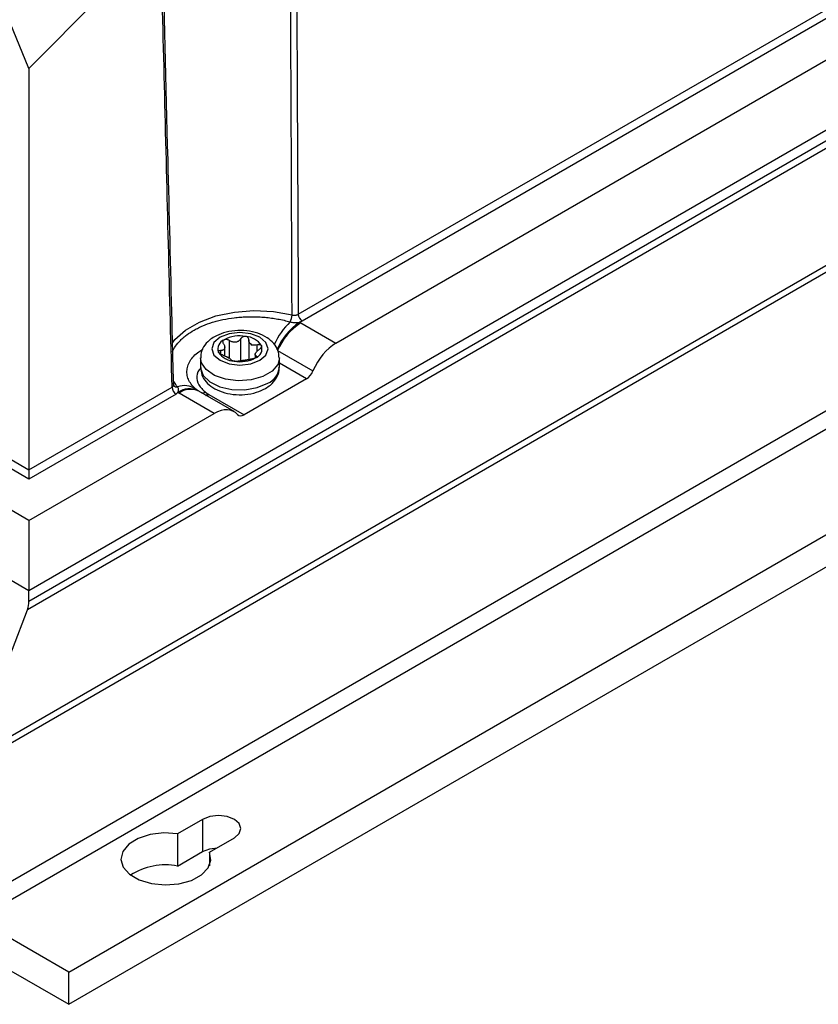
# Model space of a CAD drawing. Header units: millimetres. Extents: x -0.387 to 0.594, y -0.166 to 0.447.
# Tile 65 of 109: x 0.426 to 0.497, y -0.166 to -0.079. Entities that reach past the tile are written whole.
import ezdxf

# ---------------------------------------------------------------- set-up
doc = ezdxf.new("R2010")
doc.units = ezdxf.units.MM
doc.layers.add('FORMAT', color=7, linetype='Continuous')

msp = doc.modelspace()

# ---------------------------------------------------------------- linework, layer by layer
at = {"layer": 'FORMAT', "color": 7, "linetype": 'Continuous', "lineweight": 25}
for p, q in [((0.590588, -0.034939), (0.426477, -0.129678)), ((0.590399, -0.036665), (0.426351, -0.131369)), ((0.426477, -0.130608), (0.590526, -0.035905)), ((0.450397, -0.105148), (0.559398, -0.042223)), ((0.559751, -0.042828), (0.450751, -0.105753)), ((0.453741, -0.107708), (0.563138, -0.044554)), ((0.421174, -0.145324), (0.585223, -0.050621)), ((0.421269, -0.144654), (0.585318, -0.049951)), ((0.426477, -0.123447), (0.319827, -0.061882)), ((0.426477, -0.119766), (0.326205, -0.061882)), ((0.326912, -0.061481), (0.426477, -0.118956)), ((0.421174, -0.15761), (0.585223, -0.062907)), ((0.421882, -0.158835), (0.58593, -0.064132)), ((0.426477, -0.129678), (0.319642, -0.068006)), ((0.430013, -0.163529), (0.594062, -0.068826)), ((0.438098, -0.07164), (0.426477, -0.083347)), ((0.430013, -0.166387), (0.594062, -0.071684)), ((0.426477, -0.083347), (0.424805, -0.079288)), ((0.426477, -0.083347), (0.426477, -0.118956)), ((0.450621, -0.105907), (0.453741, -0.107708)), ((0.444273, -0.107463), (0.444273, -0.10904)), ((0.445304, -0.109261), (0.445304, -0.107304)), ((0.446004, -0.107412), (0.446004, -0.109156)), ((0.443485, -0.108354), (0.443485, -0.10867)), ((0.443865, -0.108833), (0.443865, -0.10808)), ((0.446759, -0.10841), (0.446759, -0.107848)), ((0.441715, -0.109027), (0.441715, -0.109844)), ((0.446566, -0.108729), (0.446566, -0.109039)), ((0.44667, -0.108977), (0.44667, -0.108847)), ((0.448563, -0.108365), (0.451703, -0.110177)), ((0.448715, -0.109844), (0.448715, -0.109027)), ((0.45112, -0.110883), (0.448715, -0.109494)), ((0.45112, -0.110883), (0.445601, -0.114069)), ((0.426477, -0.118956), (0.43919, -0.111618)), ((0.439354, -0.111477), (0.439349, -0.111471)), ((0.44127, -0.111766), (0.441309, -0.111796)), ((0.439543, -0.112223), (0.426477, -0.119766)), ((0.44293, -0.113949), (0.43981, -0.112148)), ((0.44156, -0.111975), (0.441511, -0.111946)), ((0.444693, -0.113783), (0.44156, -0.111975)), ((0.442156, -0.11205), (0.442406, -0.112225)), ((0.442456, -0.112254), (0.445601, -0.114069)), ((0.426477, -0.123447), (0.44293, -0.113949)), ((0.426477, -0.118956), (0.426477, -0.119766)), ((0.426477, -0.123447), (0.426477, -0.129678)), ((0.426477, -0.130608), (0.426477, -0.129678)), ((0.421269, -0.144654), (0.426351, -0.131369)), ((0.441893, -0.149977), (0.439675, -0.151257)), ((0.441893, -0.149977), (0.441893, -0.152835)), ((0.439675, -0.151257), (0.439675, -0.154115)), ((0.442504, -0.15289), (0.444721, -0.15161)), ((0.439675, -0.154115), (0.441893, -0.152835)), ((0.442504, -0.15289), (0.442504, -0.154085)), ((0.430013, -0.163529), (0.421882, -0.158835)), ((0.41976, -0.160468), (0.430013, -0.166387)), ((0.430013, -0.166387), (0.430013, -0.163529))]:
    msp.add_line(p, q, dxfattribs=at)
at = {"layer": 'FORMAT', "color": 7, "linetype": 'Continuous', "lineweight": 25, "flags": 128}
for points in [[(0.439192, -0.107728), (0.439449, -0.107396), (0.440385, -0.106548), (0.441616, -0.105837), (0.443084, -0.105297), (0.44472, -0.104953), (0.446447, -0.104821), (0.448182, -0.104907), (0.449843, -0.105208)], [(0.443448, -0.10719), (0.442906, -0.107658), (0.442715, -0.108211), (0.442906, -0.108763), (0.443448, -0.109231), (0.444259, -0.109544), (0.445215, -0.109654), (0.446172, -0.109544), (0.446983, -0.109231), (0.447525, -0.108763), (0.447715, -0.108211), (0.447525, -0.107658), (0.446983, -0.10719), (0.446172, -0.106877), (0.445215, -0.106768), (0.444259, -0.106877), (0.443448, -0.10719)], [(0.448715, -0.109025), (0.44857, -0.109604), (0.448064, -0.110201), (0.447249, -0.110672), (0.446214, -0.110964), (0.445071, -0.111046), (0.443943, -0.11091), (0.442953, -0.110569), (0.442209, -0.110062), (0.44179, -0.109442), (0.441715, -0.109027)], [(0.441715, -0.109844), (0.441718, -0.109927), (0.441955, -0.110578), (0.442545, -0.11115), (0.443424, -0.11158), (0.444497, -0.111821), (0.445648, -0.111849), (0.446753, -0.111659), (0.44769, -0.111272)], [(0.444721, -0.15161), (0.445155, -0.151235), (0.445307, -0.150793), (0.445155, -0.150351), (0.444721, -0.149977), (0.444072, -0.149726), (0.443307, -0.149639), (0.442542, -0.149726), (0.441893, -0.149977)], [(0.439675, -0.151257), (0.438455, -0.151181), (0.437253, -0.151322), (0.436181, -0.151666), (0.43534, -0.152182), (0.43481, -0.152821), (0.434641, -0.153523), (0.434847, -0.154221), (0.435411, -0.15485), (0.436279, -0.155351), (0.437369, -0.155677), (0.438578, -0.155796), (0.439794, -0.155698), (0.440901, -0.155392), (0.441795, -0.154907), (0.442392, -0.154288), (0.442636, -0.153594), (0.442504, -0.15289)], [(0.441893, -0.152835), (0.442542, -0.152584), (0.443181, -0.152499)]]:
    msp.add_lwpolyline(points, dxfattribs=at)
at = {"layer": 'FORMAT', "color": 7, "linetype": 'Continuous', "lineweight": 25}
for centre, radius, start, end in [((0.448507, -0.105176), 0.0013367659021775, 330.974221, 358.614816), ((0.451167, -0.105104), 0.0007703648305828, 183.230306, 237.348404), ((0.454113, -0.110453), 0.0064120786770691, 133.784692, 155.857887), ((0.453483, -0.110326), 0.0053648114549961, 123.477983, 158.163052), ((0.453474, -0.110385), 0.0053094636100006, 122.494963, 157.637416), ((0.446969, -0.112233), 0.0073048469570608, 60.005646, 60.887665), ((0.444126, -0.108217), 0.0008682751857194, 110.741538, 199.460901), ((0.445212, -0.110097), 0.0030317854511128, 80.229781, 117.357239), ((0.445619, -0.108909), 0.0018029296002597, 33.439838, 86.567516), ((0.446578, -0.107226), 0.0007033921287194, 232.224801, 247.782552), ((0.445554, -0.109), 0.0013554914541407, 55.976133, 64.03122), ((0.446304, -0.108205), 0.000868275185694, 290.741538, 19.460901), ((0.444812, -0.107512), 0.0018029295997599, 213.439838, 266.567516), ((0.444877, -0.107829), 0.001355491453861, 235.976133, 244.03122), ((0.443853, -0.109604), 0.000703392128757, 52.224801, 67.782552), ((0.445219, -0.106324), 0.0030317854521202, 260.229781, 297.357239), ((0.447037, -0.109721), 0.0016831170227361, 292.84819, 355.8318), ((0.439959, -0.111574), 0.0007703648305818, 183.230306, 237.348404), ((0.439619, -0.111257), 0.0003449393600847, 219.784185, 279.607532), ((0.440311, -0.113207), 0.0017305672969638, 56.358868, 111.50859), ((0.440731, -0.113496), 0.0017342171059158, 62.783406, 125.90698), ((0.440827, -0.1135), 0.0016925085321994, 64.358616, 126.951974), ((0.443365, -0.105989), 0.0071109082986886, 239.107715, 240.005699), ((0.441835, -0.111363), 0.0007574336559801, 268.255756, 295.028396), ((0.442048, -0.111608), 0.0007132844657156, 278.040003, 300.147867), ((0.442094, -0.111654), 0.0006999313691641, 278.880221, 301.069513), ((0.444271, -0.109109), 0.0036305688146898, 239.107715, 240.005699), ((0.424341, -0.130644), 0.0021361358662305, 340.156751, 0.94659), ((0.438607, -0.159833), 0.0058174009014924, 79.417583, 122.305454)]:
    msp.add_arc(centre, radius, start, end, dxfattribs=at)
for centre, major_axis, start_param, end_param in [((0.453785, -0.110591), (0.001703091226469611, 0.003058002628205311), 0.7762684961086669, 1.758033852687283), ((0.451108, -0.110059), (0.0004865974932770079, 0.0008737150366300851), 3.917861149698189, 4.899626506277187), ((0.442973, -0.116832), (0.001703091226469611, 0.003058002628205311), 6.077688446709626, 7.059453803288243), ((0.445588, -0.113245), (0.0004865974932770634, 0.000873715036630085), 2.936095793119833, 3.917861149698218)]:
    msp.add_ellipse(centre, major_axis=major_axis, ratio=0.587378, start_param=start_param, end_param=end_param, dxfattribs=at)
for points, knots in [([(0.4498433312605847, -0.1052078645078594), (0.4498427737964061, -0.1050674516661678), (0.4498378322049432, -0.1038227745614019), (0.4498151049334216, -0.0981611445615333), (0.4497532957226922, -0.0833189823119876), (0.4496888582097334, -0.0695840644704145), (0.4496451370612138, -0.0602648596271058)], [0, 0, 0, 0, 0.0093709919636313, 0.0830683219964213, 0.3778576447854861, 1, 1, 1, 1]), ([(0.4501662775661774, -0.0600643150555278), (0.4501946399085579, -0.0652864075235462), (0.4502762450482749, -0.0803115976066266), (0.4503495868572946, -0.0953414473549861), (0.4503974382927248, -0.1051475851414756)], [0, 0, 0, 0, 0.3475558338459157, 1, 1, 1, 1]), ([(0.43918976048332, -0.1116176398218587), (0.4390756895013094, -0.1071120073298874), (0.4387378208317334, -0.0937667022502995), (0.4384068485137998, -0.080417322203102), (0.4381876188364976, -0.0715749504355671)], [0, 0, 0, 0, 0.337619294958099, 0.9999999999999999, 0.9999999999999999, 0.9999999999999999, 0.9999999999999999]), ([(0.4383064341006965, -0.0713812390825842), (0.4384704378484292, -0.0780660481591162), (0.4387519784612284, -0.0895416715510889), (0.4390826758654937, -0.1028460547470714), (0.4392483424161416, -0.109466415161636), (0.4392941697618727, -0.1112977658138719)], [0, 0, 0, 0, 0.5023277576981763, 0.8623319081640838, 1, 1, 1, 1]), ([(0.4392227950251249, -0.1084437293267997), (0.4392517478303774, -0.1083840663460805), (0.4393262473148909, -0.1082305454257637), (0.4395433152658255, -0.1078972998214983), (0.4398390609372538, -0.1075429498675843), (0.4401956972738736, -0.1072111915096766), (0.4405884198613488, -0.1068957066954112), (0.4410344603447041, -0.106605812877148), (0.4415287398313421, -0.1063453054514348), (0.4420556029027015, -0.1061044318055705), (0.4426259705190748, -0.1058962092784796), (0.4432341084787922, -0.1057234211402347), (0.4438727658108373, -0.1055736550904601), (0.4445442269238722, -0.1054632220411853), (0.4452405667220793, -0.1053942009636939), (0.4457796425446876, -0.1053637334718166), (0.4463310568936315, -0.1053558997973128), (0.4468878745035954, -0.1053714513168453), (0.4474508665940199, -0.105411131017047), (0.4480149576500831, -0.1054753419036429), (0.4485785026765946, -0.1055654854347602), (0.4491360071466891, -0.1056792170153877), (0.4494955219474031, -0.1057757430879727), (0.4496758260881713, -0.1058241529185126)], [0, 0, 0, 0, 0.0242960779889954, 0.0625170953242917, 0.1397892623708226, 0.1788943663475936, 0.2169592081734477, 0.2939095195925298, 0.3328479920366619, 0.3713661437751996, 0.4492533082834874, 0.4886775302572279, 0.52848699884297, 0.6090449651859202, 0.6498544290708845, 0.6918502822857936, 0.734071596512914, 0.77699299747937, 0.8201530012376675, 0.8644459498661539, 0.9089986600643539, 0.9543609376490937, 1, 1, 1, 1]), ([(0.4498433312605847, -0.1052078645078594), (0.4498692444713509, -0.1052138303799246), (0.4499218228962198, -0.1052259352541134), (0.4500053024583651, -0.1052337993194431), (0.4500902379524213, -0.1052338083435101), (0.450173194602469, -0.1052252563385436), (0.4502532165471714, -0.1052084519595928), (0.4503158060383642, -0.1051875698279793), (0.4503635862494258, -0.1051665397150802), (0.4503861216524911, -0.105153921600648), (0.4503974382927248, -0.1051475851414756)], [0, 0, 0, 0, 0.1387457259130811, 0.2815178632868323, 0.4202475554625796, 0.563006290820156, 0.701730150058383, 0.8444818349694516, 0.9219031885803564, 1, 1, 1, 1]), ([(0.4486972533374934, -0.1090263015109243), (0.4486797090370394, -0.1087999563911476), (0.4486431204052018, -0.1083279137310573), (0.4482352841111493, -0.1077042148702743), (0.4476303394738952, -0.1071859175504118), (0.4468115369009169, -0.1068007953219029), (0.4458219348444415, -0.1065829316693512), (0.4447571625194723, -0.1065706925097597), (0.4437557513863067, -0.1067484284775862), (0.4432060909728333, -0.1070153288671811), (0.4429477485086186, -0.10714077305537)], [0, 0, 0, 0, 0.1045927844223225, 0.218128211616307, 0.3359336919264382, 0.4651307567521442, 0.601675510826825, 0.7386816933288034, 0.877179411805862, 0.9999999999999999, 0.9999999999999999, 0.9999999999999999, 0.9999999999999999]), ([(0.4496758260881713, -0.1058241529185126), (0.4497824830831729, -0.1058453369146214), (0.4499721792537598, -0.1058830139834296), (0.450263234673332, -0.105875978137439), (0.4504359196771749, -0.1058595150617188), (0.450523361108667, -0.1058511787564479)], [0, 0, 0, 0, 0.3880180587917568, 0.6901145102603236, 0.9999999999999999, 0.9999999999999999, 0.9999999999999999, 0.9999999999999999]), ([(0.4507509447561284, -0.1057527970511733), (0.4507049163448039, -0.1057769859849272), (0.4506343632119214, -0.1058140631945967), (0.4505519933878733, -0.1058416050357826), (0.450523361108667, -0.1058511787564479)], [0, 0, 0, 0, 0.6523935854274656, 1, 1, 1, 1]), ([(0.4429477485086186, -0.10714077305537), (0.4427966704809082, -0.1072376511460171), (0.4424136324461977, -0.1074832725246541), (0.4419778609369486, -0.1080063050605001), (0.4417087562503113, -0.1085818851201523), (0.4417453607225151, -0.1089254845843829), (0.4417559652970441, -0.1090250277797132)], [0, 0, 0, 0, 0.2193899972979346, 0.5562338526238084, 0.8714378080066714, 1, 1, 1, 1]), ([(0.4437610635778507, -0.1077590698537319), (0.443742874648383, -0.1077224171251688), (0.4437064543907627, -0.1076490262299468), (0.4437073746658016, -0.1075412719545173), (0.4437470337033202, -0.1074558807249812), (0.443797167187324, -0.1074201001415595), (0.4438189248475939, -0.107404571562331)], [0, 0, 0, 0, 0.272650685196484, 0.5459369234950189, 0.80293908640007, 1, 1, 1, 1]), ([(0.4438189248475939, -0.107404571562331), (0.4438498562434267, -0.1073909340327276), (0.4439116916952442, -0.1073636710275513), (0.4440283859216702, -0.1073617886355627), (0.4441489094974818, -0.1073901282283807), (0.4442299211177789, -0.1074321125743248), (0.4442689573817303, -0.1074602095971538), (0.4442733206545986, -0.1074633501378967)], [0, 0, 0, 0, 0.2355200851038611, 0.4708319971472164, 0.7119519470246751, 0.9678034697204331, 1, 1, 1, 1]), ([(0.445304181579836, -0.1073038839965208), (0.4452832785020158, -0.1073361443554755), (0.4452409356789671, -0.107401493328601), (0.4451583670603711, -0.1074840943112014), (0.4450635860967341, -0.1075519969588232), (0.4449604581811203, -0.1076003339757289), (0.4448481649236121, -0.1076289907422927), (0.4447322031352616, -0.1076361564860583), (0.4446134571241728, -0.10762214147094), (0.4444956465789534, -0.1075878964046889), (0.4443796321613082, -0.1075355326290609), (0.4443090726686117, -0.107487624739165), (0.4442733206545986, -0.1074633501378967)], [0, 0, 0, 0, 0.1034027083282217, 0.2094601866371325, 0.3055668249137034, 0.4046957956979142, 0.4982495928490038, 0.5953018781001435, 0.6912090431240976, 0.7903053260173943, 0.8937491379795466, 1, 1, 1, 1]), ([(0.4457266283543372, -0.1071094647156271), (0.4456870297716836, -0.1071067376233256), (0.4456078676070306, -0.1071012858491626), (0.4454894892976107, -0.1071357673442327), (0.4453856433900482, -0.1071988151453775), (0.4453293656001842, -0.1072620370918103), (0.4453067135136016, -0.1072996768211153), (0.445304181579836, -0.1073038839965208)], [0, 0, 0, 0, 0.2355200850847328, 0.4708319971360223, 0.7119519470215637, 0.9678034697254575, 1, 1, 1, 1]), ([(0.4460039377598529, -0.1074121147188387), (0.4460001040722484, -0.1073733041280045), (0.4459924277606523, -0.1072955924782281), (0.4459401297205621, -0.1072208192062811), (0.4458759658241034, -0.1071641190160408), (0.4458133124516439, -0.1071279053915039), (0.4457510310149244, -0.1071146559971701), (0.4457266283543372, -0.1071094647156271)], [0, 0, 0, 0, 0.2724766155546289, 0.5455883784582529, 0.6126147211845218, 0.8482175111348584, 1, 1, 1, 1]), ([(0.4461471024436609, -0.1077818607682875), (0.44610589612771, -0.1077312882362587), (0.4460203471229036, -0.1076262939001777), (0.4460095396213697, -0.1074852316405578), (0.4460039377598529, -0.1074121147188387)], [0, 0, 0, 0, 0.4816691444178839, 1, 1, 1, 1]), ([(0.4410325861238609, -0.1115379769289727), (0.4409302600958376, -0.1114084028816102), (0.4407171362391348, -0.1111385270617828), (0.4405441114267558, -0.1106865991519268), (0.4404867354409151, -0.110213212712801), (0.4405651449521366, -0.1097367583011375), (0.4407702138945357, -0.1092791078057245), (0.4411063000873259, -0.1088487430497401), (0.4414879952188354, -0.1085017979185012), (0.4417965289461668, -0.1083251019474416), (0.4419145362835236, -0.1082575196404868)], [0, 0, 0, 0, 0.1204038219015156, 0.2507761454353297, 0.3849439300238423, 0.5151428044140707, 0.6490378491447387, 0.7807428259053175, 0.9161389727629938, 1, 1, 1, 1]), ([(0.4433077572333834, -0.108505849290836), (0.4433010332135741, -0.1084841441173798), (0.4432875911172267, -0.1084407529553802), (0.4433159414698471, -0.1083905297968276), (0.4433771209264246, -0.1083583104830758), (0.4434416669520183, -0.1083517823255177), (0.4434805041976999, -0.1083539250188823), (0.4434848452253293, -0.1083541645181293)], [0, 0, 0, 0, 0.2355200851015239, 0.47083199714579, 0.7119519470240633, 0.9678034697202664, 1, 1, 1, 1]), ([(0.4437610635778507, -0.1077590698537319), (0.4437794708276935, -0.1077921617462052), (0.4438167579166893, -0.107859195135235), (0.4438503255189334, -0.1079581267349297), (0.4438665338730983, -0.1080522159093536), (0.4438637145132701, -0.1081358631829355), (0.4438421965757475, -0.1082091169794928), (0.4438029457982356, -0.1082680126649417), (0.443746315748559, -0.1083124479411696), (0.4436737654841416, -0.1083416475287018), (0.4435866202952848, -0.1083569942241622), (0.4435190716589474, -0.1083551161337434), (0.4434848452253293, -0.1083541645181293)], [0, 0, 0, 0, 0.1034027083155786, 0.2094601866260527, 0.3055668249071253, 0.4046957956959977, 0.4982495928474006, 0.5953018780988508, 0.6912090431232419, 0.7903053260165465, 0.893749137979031, 1, 1, 1, 1]), ([(0.4467585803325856, -0.1078477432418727), (0.4466779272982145, -0.1078709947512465), (0.4465221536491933, -0.1079159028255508), (0.4463803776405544, -0.1078896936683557), (0.4463120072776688, -0.1078770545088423)], [0, 0, 0, 0, 0.5177578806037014, 1, 1, 1, 1]), ([(0.4466698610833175, -0.1088467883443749), (0.4466514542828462, -0.1088397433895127), (0.4466141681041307, -0.1088254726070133), (0.4465806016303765, -0.108791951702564), (0.4465643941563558, -0.1087488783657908), (0.4465672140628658, -0.1086969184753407), (0.4465887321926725, -0.1086348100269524), (0.4466279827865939, -0.1085652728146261), (0.4466846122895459, -0.1084891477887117), (0.446757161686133, -0.1084096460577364), (0.4468443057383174, -0.1083284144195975), (0.4469118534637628, -0.1082774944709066), (0.4469460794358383, -0.1082516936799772)], [0, 0, 0, 0, 0.1034027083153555, 0.2094601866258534, 0.3055668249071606, 0.4046957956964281, 0.498249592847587, 0.5953018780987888, 0.6912090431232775, 0.7903053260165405, 0.8937491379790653, 1, 1, 1, 1]), ([(0.4467585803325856, -0.1078477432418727), (0.4468015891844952, -0.1078359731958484), (0.4468877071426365, -0.107812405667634), (0.4469769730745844, -0.1078193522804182), (0.4470471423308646, -0.107840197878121), (0.4470941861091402, -0.1078673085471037), (0.4471150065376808, -0.1079020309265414), (0.447123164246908, -0.1079156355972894)], [0, 0, 0, 0, 0.2724766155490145, 0.5455883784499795, 0.6126147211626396, 0.8482175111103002, 1, 1, 1, 1]), ([(0.447123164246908, -0.1079156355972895), (0.4471298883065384, -0.1079396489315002), (0.4471433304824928, -0.1079876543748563), (0.4471149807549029, -0.1080741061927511), (0.4470538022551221, -0.108161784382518), (0.4469892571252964, -0.1082202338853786), (0.4469504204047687, -0.1082485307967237), (0.4469460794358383, -0.1082516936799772)], [0, 0, 0, 0, 0.2355200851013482, 0.4708319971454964, 0.7119519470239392, 0.9678034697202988, 1, 1, 1, 1]), ([(0.4436723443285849, -0.1087581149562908), (0.4436292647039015, -0.1087418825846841), (0.4435430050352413, -0.1087093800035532), (0.4434271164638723, -0.1086399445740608), (0.4433447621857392, -0.1085687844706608), (0.4433189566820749, -0.1085248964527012), (0.4433077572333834, -0.108505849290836)], [0, 0, 0, 0, 0.2726506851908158, 0.5459369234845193, 0.8029390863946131, 1, 1, 1, 1]), ([(0.4436723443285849, -0.1087581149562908), (0.4437529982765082, -0.1087878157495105), (0.4439087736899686, -0.1088451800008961), (0.4440505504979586, -0.1089177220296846), (0.4441189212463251, -0.108952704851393)], [0, 0, 0, 0, 0.5177578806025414, 1, 1, 1, 1]), ([(0.444283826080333, -0.1090478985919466), (0.4443250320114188, -0.109076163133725), (0.4444105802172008, -0.1091348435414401), (0.4444213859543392, -0.1091736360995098), (0.4444269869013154, -0.1091937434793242)], [0, 0, 0, 0, 0.4816691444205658, 1, 1, 1, 1]), ([(0.4447042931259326, -0.1093120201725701), (0.4446666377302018, -0.1093051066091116), (0.4445913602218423, -0.1092912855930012), (0.4445030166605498, -0.1092610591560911), (0.4444436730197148, -0.1092282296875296), (0.4444272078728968, -0.1092056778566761), (0.4444270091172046, -0.1091949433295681), (0.4444269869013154, -0.1091937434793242)], [0, 0, 0, 0, 0.2355200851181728, 0.470831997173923, 0.7119519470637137, 0.9678034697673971, 1, 1, 1, 1]), ([(0.445126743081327, -0.1093019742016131), (0.4451476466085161, -0.1092957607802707), (0.4451899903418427, -0.1092831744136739), (0.4452725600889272, -0.1092659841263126), (0.4453673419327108, -0.1092490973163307), (0.4454704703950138, -0.1092324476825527), (0.4455827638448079, -0.1092149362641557), (0.4456987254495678, -0.1091971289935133), (0.4458174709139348, -0.1091794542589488), (0.445935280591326, -0.1091633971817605), (0.4460512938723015, -0.1091498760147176), (0.4461218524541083, -0.1091449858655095), (0.44615760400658, -0.1091425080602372)], [0, 0, 0, 0, 0.1034027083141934, 0.2094601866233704, 0.3055668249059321, 0.4046957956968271, 0.4982495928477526, 0.5953018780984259, 0.6912090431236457, 0.7903053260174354, 0.8937491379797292, 1, 1, 1, 1]), ([(0.4466119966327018, -0.1090169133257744), (0.4465810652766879, -0.1090328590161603), (0.4465192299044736, -0.1090647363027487), (0.4464025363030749, -0.1091028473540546), (0.4462820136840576, -0.1091299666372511), (0.4462010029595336, -0.1091399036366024), (0.4461619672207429, -0.1091422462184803), (0.44615760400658, -0.1091425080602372)], [0, 0, 0, 0, 0.2355200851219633, 0.4708319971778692, 0.7119519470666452, 0.9678034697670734, 1, 1, 1, 1]), ([(0.4466698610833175, -0.1088467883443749), (0.4466880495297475, -0.1088554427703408), (0.4467244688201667, -0.1088727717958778), (0.4467235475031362, -0.1089201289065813), (0.4466838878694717, -0.1089709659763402), (0.4466337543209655, -0.1090030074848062), (0.4466119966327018, -0.1090169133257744)], [0, 0, 0, 0, 0.272650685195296, 0.545936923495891, 0.8029390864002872, 1, 1, 1, 1]), ([(0.4417433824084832, -0.1099058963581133), (0.4416467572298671, -0.1100249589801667), (0.4413605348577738, -0.1103776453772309), (0.4413694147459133, -0.1110358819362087), (0.4416768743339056, -0.1116454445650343), (0.442037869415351, -0.1119502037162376), (0.4421557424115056, -0.1120497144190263)], [0, 0, 0, 0, 0.1730260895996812, 0.5125365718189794, 0.8408322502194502, 1, 1, 1, 1]), ([(0.4417381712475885, -0.1098729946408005), (0.4417553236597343, -0.1100896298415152), (0.4417919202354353, -0.1105518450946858), (0.4421960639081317, -0.1111668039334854), (0.4428005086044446, -0.1116852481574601), (0.4436194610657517, -0.112070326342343), (0.4446090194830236, -0.1122882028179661), (0.4456738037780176, -0.1123004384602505), (0.4466752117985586, -0.1121227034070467), (0.4472248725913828, -0.1118558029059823), (0.4474832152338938, -0.1117303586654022)], [0, 0, 0, 0, 0.1006003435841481, 0.2146420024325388, 0.3329727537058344, 0.4627458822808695, 0.5998994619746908, 0.73751652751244, 0.8766317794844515, 1, 1, 1, 1]), ([(0.445126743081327, -0.1093019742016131), (0.4451018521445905, -0.109308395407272), (0.4450520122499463, -0.1093212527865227), (0.4449352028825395, -0.1093293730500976), (0.4448131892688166, -0.1093263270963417), (0.4447372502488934, -0.1093163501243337), (0.4447042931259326, -0.1093120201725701)], [0, 0, 0, 0, 0.2726506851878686, 0.5459369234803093, 0.8029390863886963, 1, 1, 1, 1]), ([(0.4474832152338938, -0.1117303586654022), (0.4476343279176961, -0.1116334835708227), (0.4480174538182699, -0.1113878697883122), (0.4484523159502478, -0.1108647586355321), (0.4487203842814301, -0.1102975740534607), (0.4486857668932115, -0.1099626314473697), (0.4486763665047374, -0.1098716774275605)], [0, 0, 0, 0, 0.2218437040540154, 0.5624548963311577, 0.881184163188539, 1, 1, 1, 1]), ([(0.43918976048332, -0.1116176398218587), (0.4392084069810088, -0.1116060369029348), (0.4392462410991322, -0.1115824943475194), (0.4392886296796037, -0.1115407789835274), (0.4393187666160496, -0.111495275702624), (0.4393351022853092, -0.1114513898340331), (0.4393349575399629, -0.111422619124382), (0.4393348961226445, -0.1114104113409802)], [0, 0, 0, 0, 0.2076325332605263, 0.4212905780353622, 0.6288991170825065, 0.8425371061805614, 1, 1, 1, 1]), ([(0.4396765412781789, -0.111596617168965), (0.4396198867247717, -0.111526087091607), (0.439468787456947, -0.1113379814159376), (0.4393570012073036, -0.1111399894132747), (0.4392871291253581, -0.1110162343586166)], [0, 0, 0, 0, 0.3749492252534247, 1, 1, 1, 1]), ([(0.4393348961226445, -0.1114104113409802), (0.4393351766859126, -0.111406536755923), (0.4393366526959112, -0.1113861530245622), (0.439327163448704, -0.1113567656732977), (0.439311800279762, -0.1113231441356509), (0.4393000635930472, -0.1113062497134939), (0.4392941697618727, -0.1112977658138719)], [0, 0, 0, 0, 0.1009813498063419, 0.5312508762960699, 0.764607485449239, 1, 1, 1, 1]), ([(0.4393491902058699, -0.1114704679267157), (0.4393492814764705, -0.111471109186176), (0.4393495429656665, -0.1114729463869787), (0.4393419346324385, -0.1114350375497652), (0.4393369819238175, -0.1114103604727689)], [0, 0, 0, 0, 0.3490415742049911, 1, 1, 1, 1]), ([(0.4397136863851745, -0.112091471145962), (0.4397299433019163, -0.1120400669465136), (0.4397625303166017, -0.1119370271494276), (0.4397708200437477, -0.1118001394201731), (0.4397370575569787, -0.1116855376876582), (0.4396968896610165, -0.1116265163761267), (0.4396765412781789, -0.111596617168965)], [0, 0, 0, 0, 0.3094695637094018, 0.6203322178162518, 0.8076666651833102, 1, 1, 1, 1]), ([(0.4413138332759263, -0.1117830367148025), (0.4412170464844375, -0.1117100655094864), (0.441077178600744, -0.1116046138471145), (0.4410438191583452, -0.1115531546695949), (0.4410335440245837, -0.1115373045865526)], [0, 0, 0, 0, 0.6919872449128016, 1, 1, 1, 1]), ([(0.4415289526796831, -0.1119473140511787), (0.441520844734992, -0.1119422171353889), (0.4414831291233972, -0.1119185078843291), (0.4413861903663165, -0.1118512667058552), (0.4413039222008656, -0.1117895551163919), (0.4412686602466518, -0.1117631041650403)], [0, 0, 0, 0, 0.1352993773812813, 0.6293701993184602, 1, 1, 1, 1]), ([(0.4397136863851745, -0.112091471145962), (0.4396896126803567, -0.1121148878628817), (0.4396409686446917, -0.1121622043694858), (0.4395760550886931, -0.1122024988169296), (0.4395432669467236, -0.1122228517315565)], [0, 0, 0, 0, 0.4948953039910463, 1, 1, 1, 1])]:
    msp.add_open_spline(points, degree=3, knots=knots, dxfattribs=at)

doc.saveas('drawing.dxf')
